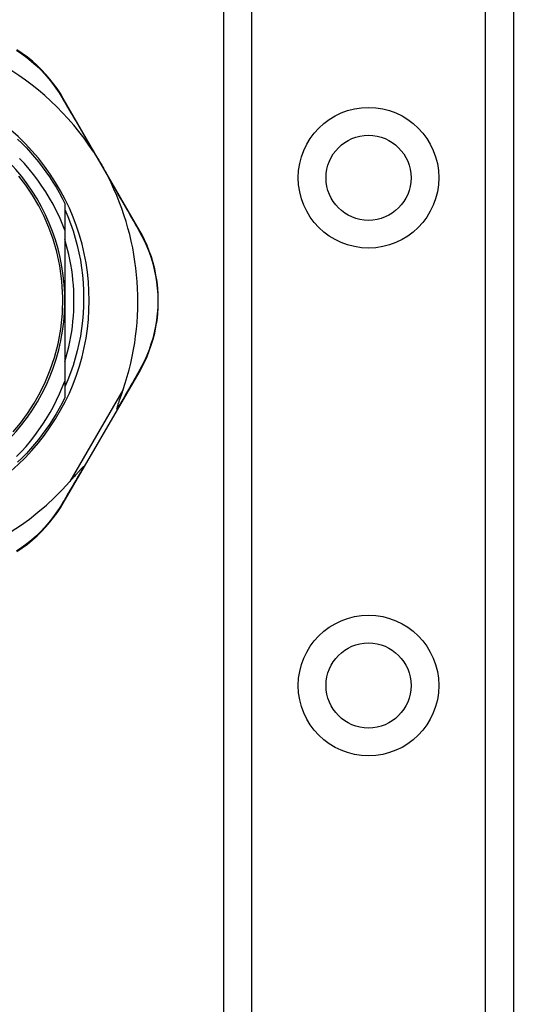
# Model space of a CAD drawing. Header units: inches. Extents: x 3.3 to 95.3, y 5.9 to 50.1.
# Tile 13 of 71: x 5.1 to 6, y 21.3 to 23.2. Entities that reach past the tile are written whole.
import ezdxf

# ---------------------------------------------------------------- set-up
doc = ezdxf.new("R2010")
doc.units = ezdxf.units.IN
doc.header["$MEASUREMENT"] = 0
doc.layers.add('Visible Edges(ANSI)', color=7, linetype='Continuous', lineweight=25)
doc.layers.add('Visible Tangent Edges(ANSI)', color=7, linetype='Continuous', lineweight=25)

msp = doc.modelspace()

# ---------------------------------------------------------------- linework, layer by layer
at = {"layer": 'Visible Edges(ANSI)'}
for p, q in [((5.4681, 19.5772), (5.4681, 36.9631)), ((6.0301, 36.9631), (6.0301, 19.5772)), ((5.3042, 22.7561), (5.1568, 23.0107)), ((5.1599, 22.8067), (5.1599, 22.7554)), ((5.1599, 22.7554), (5.1599, 22.6187)), ((5.1599, 22.6187), (5.1599, 22.4627)), ((5.2617, 22.4069), (5.304, 22.4796)), ((5.1599, 22.4627), (5.1599, 22.4306)), ((5.1979, 22.297), (5.2617, 22.4069)), ((5.1569, 22.2263), (5.1979, 22.297))]:
    msp.add_line(p, q, dxfattribs=at)
at = {"layer": 'Visible Edges(ANSI)', "flags": 128}
for points in [[(5.1568, 23.0107), (5.1511, 23.0202), (5.1448, 23.0296), (5.138, 23.039), (5.1307, 23.0482), (5.123, 23.0572), (5.1147, 23.0659), (5.106, 23.0744), (5.0968, 23.0826), (5.0871, 23.0904), (5.0771, 23.0978), (5.0666, 23.1048)], [(5.0682, 22.9318), (5.0768, 22.9234), (5.0852, 22.9148), (5.0933, 22.906), (5.1012, 22.897), (5.1088, 22.8877), (5.1161, 22.8782), (5.1232, 22.8686), (5.13, 22.8587), (5.1366, 22.8486), (5.1428, 22.8384), (5.1488, 22.828), (5.1545, 22.8175), (5.1599, 22.8067)], [(5.2158, 22.9068), (5.2171, 22.9048), (5.2183, 22.9029), (5.2195, 22.9009), (5.2207, 22.899), (5.222, 22.897), (5.2232, 22.895), (5.2244, 22.893), (5.2256, 22.891), (5.2267, 22.889), (5.2279, 22.887), (5.229, 22.8851), (5.2302, 22.8831), (5.2313, 22.8811), (5.2325, 22.8792), (5.2336, 22.8772), (5.2347, 22.8752), (5.2358, 22.8732), (5.2369, 22.8712), (5.2381, 22.8692), (5.2392, 22.8671), (5.2403, 22.865), (5.2414, 22.8629), (5.2425, 22.8608), (5.2436, 22.8588)], [(5.1599, 22.7554), (5.1548, 22.7682), (5.1493, 22.7808), (5.1433, 22.7932), (5.137, 22.8054), (5.1302, 22.8175), (5.123, 22.8293), (5.1154, 22.8408), (5.1075, 22.8521), (5.0991, 22.8631), (5.0904, 22.8738), (5.0814, 22.8843), (5.072, 22.8944)], [(5.0594, 22.3641), (5.0736, 22.3811), (5.0873, 22.3997), (5.1005, 22.42), (5.1122, 22.4407), (5.1225, 22.4619), (5.1316, 22.4842), (5.1398, 22.5084), (5.1466, 22.5347), (5.1519, 22.5633), (5.1551, 22.5939), (5.1559, 22.625), (5.1541, 22.6561), (5.15, 22.6858), (5.1442, 22.713), (5.137, 22.7378), (5.1288, 22.7606), (5.1195, 22.7818), (5.1091, 22.8024), (5.097, 22.823), (5.084, 22.8424), (5.0706, 22.86)], [(5.1599, 22.7956), (5.1656, 22.782), (5.1709, 22.7682), (5.1757, 22.7542), (5.18, 22.74), (5.1838, 22.7257), (5.1871, 22.7113), (5.1899, 22.6969), (5.1922, 22.6823), (5.194, 22.6677), (5.1953, 22.653), (5.1961, 22.6382), (5.1963, 22.6235), (5.1961, 22.6087), (5.1953, 22.5939), (5.194, 22.5792), (5.1922, 22.5645), (5.1899, 22.5499), (5.1871, 22.5355), (5.1838, 22.5211), (5.18, 22.5068), (5.1757, 22.4927), (5.1709, 22.4788), (5.1656, 22.465), (5.1599, 22.4514)], [(5.304, 22.4796), (5.3094, 22.4893), (5.3145, 22.4995), (5.3193, 22.5101), (5.3237, 22.521), (5.3276, 22.5323), (5.3311, 22.5439), (5.3342, 22.5557), (5.3367, 22.5678), (5.3387, 22.5801), (5.3401, 22.5926), (5.3409, 22.6052), (5.3412, 22.6179), (5.341, 22.6305), (5.3401, 22.6431), (5.3387, 22.6556), (5.3367, 22.6679), (5.3342, 22.68), (5.3312, 22.6919), (5.3277, 22.7035), (5.3237, 22.7147), (5.3194, 22.7256), (5.3146, 22.7362), (5.3096, 22.7464), (5.3042, 22.7561)], [(5.1599, 22.5001), (5.1627, 22.5097), (5.1653, 22.5194), (5.1676, 22.5292), (5.1697, 22.539), (5.1715, 22.5488), (5.1731, 22.5587), (5.1745, 22.5687), (5.1756, 22.5786), (5.1765, 22.5886), (5.1771, 22.5986), (5.1775, 22.6086), (5.1776, 22.6187), (5.1775, 22.6287), (5.1771, 22.6387), (5.1765, 22.6487), (5.1756, 22.6587), (5.1745, 22.6687), (5.1731, 22.6786), (5.1715, 22.6885), (5.1697, 22.6983), (5.1676, 22.7081), (5.1653, 22.7179), (5.1627, 22.7276), (5.1599, 22.7372)], [(5.0663, 22.3163), (5.0756, 22.3261), (5.0846, 22.3361), (5.0932, 22.3464), (5.1015, 22.357), (5.1094, 22.3679), (5.1171, 22.379), (5.1243, 22.3903), (5.1312, 22.4019), (5.1377, 22.4137), (5.1439, 22.4257), (5.1496, 22.4379), (5.1549, 22.4502), (5.1599, 22.4627)], [(5.1599, 22.4306), (5.1545, 22.4199), (5.1488, 22.4093), (5.1428, 22.3989), (5.1366, 22.3887), (5.13, 22.3786), (5.1232, 22.3688), (5.1161, 22.3591), (5.1088, 22.3496), (5.1012, 22.3404), (5.0933, 22.3313), (5.0852, 22.3225), (5.0768, 22.3139), (5.0682, 22.3055)], [(5.2611, 22.4079), (5.261, 22.4086), (5.2611, 22.4097), (5.2614, 22.4109), (5.2617, 22.4122), (5.2621, 22.4137), (5.2626, 22.4152), (5.2631, 22.4168), (5.2636, 22.4183), (5.2641, 22.4199), (5.2645, 22.4213), (5.265, 22.4227), (5.2655, 22.4242), (5.266, 22.4257), (5.2666, 22.4273), (5.2671, 22.429), (5.2677, 22.4307), (5.2683, 22.4325), (5.2689, 22.4343), (5.2696, 22.4362), (5.2702, 22.4381), (5.2709, 22.4401), (5.2716, 22.4421), (5.2723, 22.4441), (5.273, 22.4462)], [(5.2617, 22.4069), (5.2618, 22.4069), (5.2618, 22.4069), (5.2618, 22.4069), (5.2618, 22.407), (5.2618, 22.407), (5.2618, 22.407), (5.2618, 22.407), (5.2617, 22.4071), (5.2617, 22.4071), (5.2617, 22.4072), (5.2617, 22.4072), (5.2617, 22.4072), (5.2616, 22.4073), (5.2616, 22.4073), (5.2616, 22.4074), (5.2615, 22.4074), (5.2615, 22.4075), (5.2614, 22.4075), (5.2614, 22.4076), (5.2613, 22.4076), (5.2613, 22.4077), (5.2612, 22.4077), (5.2612, 22.4078), (5.2611, 22.4079)], [(5.1694, 22.2677), (5.1709, 22.2695), (5.1724, 22.2712), (5.1739, 22.2729), (5.1754, 22.2745), (5.1768, 22.2762), (5.1782, 22.2777), (5.1796, 22.2793), (5.1809, 22.2808), (5.1822, 22.2823), (5.1835, 22.2837), (5.1847, 22.2851), (5.1858, 22.2864), (5.1869, 22.2876), (5.188, 22.2888), (5.189, 22.2899), (5.19, 22.2909), (5.191, 22.292), (5.192, 22.293), (5.193, 22.2941), (5.1939, 22.295), (5.1948, 22.2958), (5.1956, 22.2965), (5.1962, 22.2969), (5.1967, 22.297)], [(5.1979, 22.297), (5.1979, 22.2969), (5.1979, 22.2969), (5.1979, 22.2969), (5.1978, 22.2969), (5.1978, 22.2969), (5.1978, 22.2969), (5.1978, 22.2969), (5.1977, 22.2969), (5.1977, 22.2969), (5.1976, 22.2968), (5.1976, 22.2968), (5.1975, 22.2968), (5.1975, 22.2969), (5.1974, 22.2969), (5.1974, 22.2969), (5.1973, 22.2969), (5.1973, 22.2969), (5.1972, 22.2969), (5.1971, 22.2969), (5.197, 22.2969), (5.197, 22.2969), (5.1969, 22.297), (5.1968, 22.297), (5.1967, 22.297)], [(5.0668, 22.1325), (5.0772, 22.1394), (5.0873, 22.1468), (5.0969, 22.1546), (5.1061, 22.1628), (5.1148, 22.1713), (5.123, 22.18), (5.1308, 22.189), (5.1381, 22.1981), (5.1448, 22.2074), (5.1511, 22.2168), (5.1569, 22.2263)]]:
    msp.add_lwpolyline(points, dxfattribs=at)
at = {"layer": 'Visible Edges(ANSI)'}
for centre in [(5.7491, 22.8568), (5.7491, 21.8725)]:
    msp.add_circle(centre, 0.0825, dxfattribs=at)
for centre, radius, start, end in [((4.7721, 22.6178), 0.5295, 33.0725, 88.6669), ((4.7721, 22.6187), 0.435, 241.9275, 118.0725), ((4.7721, 22.6187), 0.3878, 261.3339, 70.212), ((4.7721, 22.6178), 0.5295, 341.0854, 27.0685), ((4.7721, 22.6178), 0.5295, 281.6205, 318.6133)]:
    msp.add_arc(centre, radius, start, end, dxfattribs=at)
at = {"layer": 'Visible Tangent Edges(ANSI)'}
for p, q in [((5.5219, 36.9631), (5.5219, 19.5772)), ((5.9762, 19.5772), (5.9762, 36.9631)), ((5.273, 22.4462), (5.1694, 22.2677))]:
    msp.add_line(p, q, dxfattribs=at)
at = {"layer": 'Visible Tangent Edges(ANSI)', "flags": 128}
for points in [[(5.0659, 23.1041), (5.0761, 23.0972), (5.086, 23.09), (5.0954, 23.0824), (5.1045, 23.0744), (5.113, 23.0661), (5.1211, 23.0575), (5.1288, 23.0487), (5.1359, 23.0397), (5.1426, 23.0306), (5.1488, 23.0214), (5.1544, 23.0121)], [(5.1544, 23.0121), (5.1568, 23.0081), (5.1592, 23.004), (5.1616, 22.9998), (5.164, 22.9957), (5.1665, 22.9915), (5.169, 22.9872), (5.1715, 22.983), (5.174, 22.9787), (5.1765, 22.9744), (5.179, 22.97), (5.1815, 22.9657), (5.1841, 22.9613), (5.1867, 22.9569), (5.1893, 22.9524), (5.1919, 22.948), (5.1945, 22.9435), (5.1971, 22.9389), (5.1998, 22.9344), (5.2024, 22.9299), (5.2051, 22.9253), (5.2077, 22.9207), (5.2104, 22.9161), (5.2131, 22.9114), (5.2158, 22.9068)], [(5.2436, 22.8588), (5.2463, 22.8541), (5.249, 22.8495), (5.2516, 22.8449), (5.2543, 22.8403), (5.2569, 22.8357), (5.2595, 22.8312), (5.2621, 22.8266), (5.2647, 22.8221), (5.2673, 22.8176), (5.2699, 22.8132), (5.2725, 22.8087), (5.275, 22.8043), (5.2775, 22.7999), (5.2801, 22.7955), (5.2826, 22.7912), (5.285, 22.7868), (5.2875, 22.7825), (5.29, 22.7783), (5.2924, 22.774), (5.2948, 22.7698), (5.2972, 22.7657), (5.2996, 22.7615), (5.3019, 22.7574), (5.3043, 22.7533)], [(5.3043, 22.7533), (5.3095, 22.7438), (5.3144, 22.7338), (5.319, 22.7234), (5.3232, 22.7127), (5.3271, 22.7017), (5.3305, 22.6904), (5.3334, 22.6788), (5.3359, 22.6669), (5.3378, 22.6548), (5.3392, 22.6426), (5.34, 22.6303), (5.3402, 22.6179), (5.34, 22.6055), (5.3391, 22.5932), (5.3377, 22.5809), (5.3358, 22.5689), (5.3334, 22.557), (5.3304, 22.5454), (5.327, 22.5341), (5.3232, 22.523), (5.3189, 22.5123), (5.3143, 22.5019), (5.3093, 22.492), (5.3041, 22.4824)], [(5.3041, 22.4824), (5.3024, 22.4795), (5.3007, 22.4765), (5.299, 22.4736), (5.2973, 22.4706), (5.2956, 22.4676), (5.2938, 22.4646), (5.2921, 22.4615), (5.2903, 22.4585), (5.2886, 22.4554), (5.2868, 22.4524), (5.285, 22.4493), (5.2832, 22.4462), (5.2814, 22.443), (5.2796, 22.4399), (5.2778, 22.4368), (5.276, 22.4336), (5.2741, 22.4304), (5.2723, 22.4272), (5.2705, 22.424), (5.2686, 22.4208), (5.2667, 22.4176), (5.2649, 22.4144), (5.263, 22.4111), (5.2611, 22.4079)], [(5.1967, 22.297), (5.1949, 22.2939), (5.193, 22.2907), (5.1912, 22.2876), (5.1894, 22.2845), (5.1876, 22.2814), (5.1858, 22.2783), (5.184, 22.2752), (5.1822, 22.2721), (5.1804, 22.2691), (5.1786, 22.266), (5.1768, 22.263), (5.1751, 22.26), (5.1733, 22.257), (5.1716, 22.254), (5.1698, 22.251), (5.1681, 22.248), (5.1663, 22.2451), (5.1646, 22.2421), (5.1629, 22.2392), (5.1612, 22.2363), (5.1595, 22.2334), (5.1578, 22.2306), (5.1562, 22.2277), (5.1545, 22.2249)], [(5.1545, 22.2249), (5.1488, 22.2156), (5.1426, 22.2064), (5.136, 22.1974), (5.1288, 22.1884), (5.1212, 22.1797), (5.1131, 22.1711), (5.1046, 22.1628), (5.0956, 22.1549), (5.0862, 22.1472), (5.0763, 22.14), (5.0661, 22.1332)]]:
    msp.add_lwpolyline(points, dxfattribs=at)
at = {"layer": 'Visible Tangent Edges(ANSI)'}
for centre in [(5.7491, 22.8568), (5.7491, 21.8725)]:
    msp.add_circle(centre, 0.1363, dxfattribs=at)
for centre, major_axis, ratio, start_param, end_param in [((5.1482, 23.0057), (0.00865, 0.00501), 0.491578, 0, 0.522713), ((5.2955, 22.7511), (0.00865, 0.00501), 0.490887, 5.760729, 6.283185), ((5.2954, 22.4846), (0.00865, -0.00502), 0.492909, 0, 0.523212), ((5.1482, 22.2313), (0.00865, -0.00502), 0.487239, 5.762078, 6.283185)]:
    msp.add_ellipse(centre, major_axis=major_axis, ratio=ratio, start_param=start_param, end_param=end_param, dxfattribs=at)

doc.saveas('drawing.dxf')
